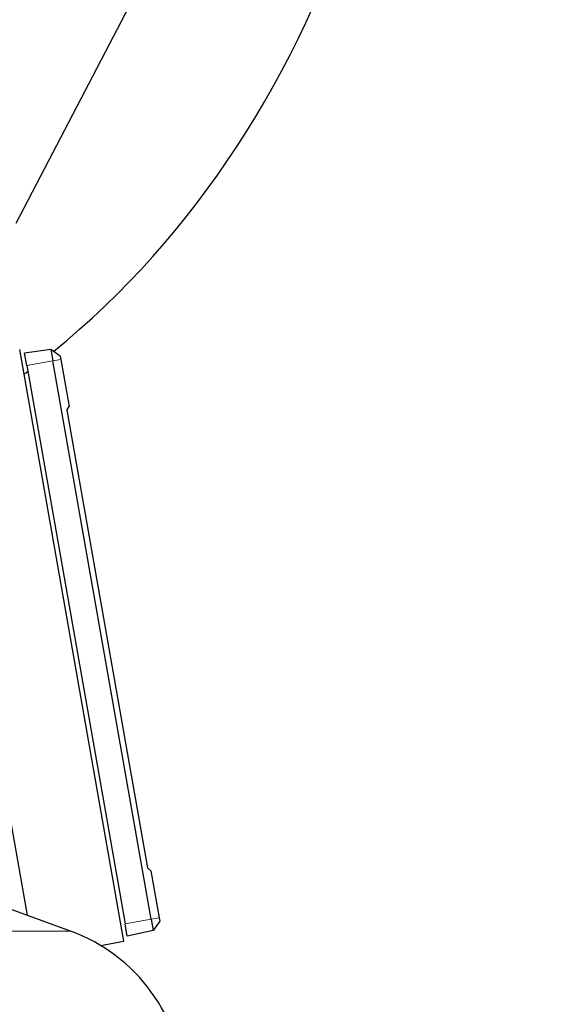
# Model space of a CAD drawing. Header units: inches. Extents: x 0 to 23760, y -13 to 16800.
# Tile 167 of 222: x 12820 to 13060, y 13622 to 14054. Entities that reach past the tile are written whole.
import ezdxf

# ---------------------------------------------------------------- set-up
doc = ezdxf.new("R2010")
doc.units = ezdxf.units.IN
doc.layers.add('254', color=7, linetype='Continuous', true_color=0xffffff)
doc.styles.add('latin_extended', font='simplex.shx')
doc.dimstyles.get("Standard").update_dxf_attribs({"dimtxt": 0.18, "dimasz": 0.18, "dimexe": 0.18, "dimexo": 0.0625, "dimgap": 0.09, "dimtad": 0, "dimtih": 1, "dimtoh": 1, "dimdec": 4, "dimzin": 0, "dimdsep": 46, "dimtxsty": 'Standard', "dimcen": 0.09, "dimadec": 0, "dimazin": 0, "dimtfac": 1, "dimtdec": 4, "dimtofl": 0, "dimtmove": 0, "dimatfit": 3, "dimfxl": 1, "dimtolj": 1, "dimtzin": 0, "dimarcsym": 0})

# ---------------------------------------------------------------- blocks, each defined once
blk = doc.blocks.new('_U6')
at = {"layer": '254', "color": 3, "linetype": 'Continuous', "lineweight": 13, "transparency": 16777216}
for p, q in [((12122.58, 14817.17), (13532.75, 14817.17)), ((13492.75, 14677.17), (13492.75, 10966.16)), ((11520.57, 10826.16), (13532.75, 10826.16))]:
    blk.add_line(p, q, dxfattribs=at)
at = {"layer": '254', "color": 3, "transparency": 16777216}
for points in [[(13516.08, 14677.17), (13469.41, 14677.17), (13492.75, 14817.17)], [(13469.41, 10966.16), (13516.08, 10966.16), (13492.75, 10826.16)]]:
    blk.add_solid(points, dxfattribs=at)
at = {"layer": 'Defpoints', "color": 0, "transparency": 16777216}
for p in [(12082.58, 14817.17), (11480.57, 10826.16), (13492.75, 10826.16)]:
    blk.add_point(p, dxfattribs=at)
at = {"layer": '254', "color": 2, "lineweight": 13, "transparency": 16777216, "insert": (13282.75, 12604.99), "char_height": 140, "attachment_point": 1, "rotation": 90, "style": 'latin_extended'}
blk.add_mtext('\\A1;3991', dxfattribs=at)

msp = doc.modelspace()

# ---------------------------------------------------------------- linework, layer by layer
at = {"layer": '254', "color": 2, "linetype": 'Continuous', "lineweight": 25}
for p, q in [((12818.129, 13964.749), (12886.468, 14096.027)), ((12865.451, 13649.292), (12819.608, 13909.282)), ((12833.315, 13909.295), (12821.72, 13907.666)), ((12822.683, 13902.208), (12821.72, 13907.666)), ((12837.389, 13906.336), (12833.315, 13909.295)), ((12833.315, 13909.295), (12834.207, 13904.24)), ((12877.445, 13659.023), (12834.207, 13904.24)), ((12837.389, 13906.336), (12837.652, 13904.848)), ((12837.652, 13904.848), (12841.285, 13884.241)), ((12822.683, 13902.208), (12865.921, 13656.991)), ((12840.331, 13882.588), (12841.285, 13884.241)), ((12840.331, 13882.588), (12875.795, 13681.464)), ((12785.425, 13872.791), (12822.824, 13660.687)), ((12875.795, 13681.464), (12877.256, 13680.237)), ((12877.256, 13680.237), (12880.89, 13659.63)), ((12841.974, 13653.715), (12785.676, 13674.205)), ((12866.883, 13651.533), (12865.921, 13656.991)), ((12877.445, 13659.023), (12878.337, 13653.968)), ((12881.152, 13658.142), (12878.337, 13653.968)), ((12880.89, 13659.63), (12881.152, 13658.142)), ((12878.337, 13653.968), (12866.883, 13651.533)), ((12855.086, 13647.465), (12865.451, 13649.292))]:
    msp.add_line(p, q, dxfattribs=at)
at = {"layer": '254', "color": 110, "linetype": 'Continuous', "lineweight": 13}
for p, q in [((12834.207, 13904.24), (12822.683, 13902.208)), ((12837.652, 13904.848), (12834.207, 13904.24)), ((12877.445, 13659.023), (12865.921, 13656.991)), ((12880.89, 13659.63), (12877.445, 13659.023)), ((12841.974, 13653.715), (12657.285, 13653.715))]:
    msp.add_line(p, q, dxfattribs=at)
at = {"layer": '254', "color": 2, "linetype": 'Continuous', "lineweight": 25}
msp.add_arc((12815.98, 13582.298), 76, 2, 70, dxfattribs=at)
for start_param, end_param in [(3.7273749, 6.1900612), (3.683839, 3.6891738)]:
    msp.add_ellipse((12639.52, 14267.157), major_axis=(0, 430.5), ratio=0.819152, start_param=start_param, end_param=end_param, dxfattribs=at)

# ---------------------------------------------------------------- dimensions: what is measured, and where the dimension line sits
at = {"layer": '254', "color": 2, "linetype": 'Continuous', "lineweight": 13}
dim = msp.add_linear_dim(base=(13492.745, 10826.157), p1=(12082.577, 14817.166), p2=(11480.574, 10826.157), angle=90, dimstyle='Standard', override={"dimscale": 40, "dimtxt": 3.5, "dimasz": 3.5, "dimexe": 1, "dimexo": 1, "dimgap": 1.75, "dimtad": 1, "dimtih": 0, "dimtoh": 0, "dimdec": 0, "dimlfac": 1, "dimzin": 8, "dimdsep": 46, "dimlunit": 2, "dimtxsty": 'latin_extended', "dimsah": 1, "dimse1": 0, "dimse2": 0, "dimsd1": 0, "dimsd2": 0, "dimclrd": 3, "dimclre": 3, "dimclrt": 2, "dimtol": 0, "dimtm": -0.1, "dimtfac": 0.714286, "dimtdec": 3, "dimtofl": 1, "dimtmove": 0, "dimtzin": 8, "dimlwd": 13, "dimlwe": 13}, dxfattribs=at)
dim.commit()
dim.dimension.update_dxf_attribs({"geometry": '_U6', "text_midpoint": (13492.745, 12821.661), "dimtype": 160})

doc.saveas('drawing.dxf')
